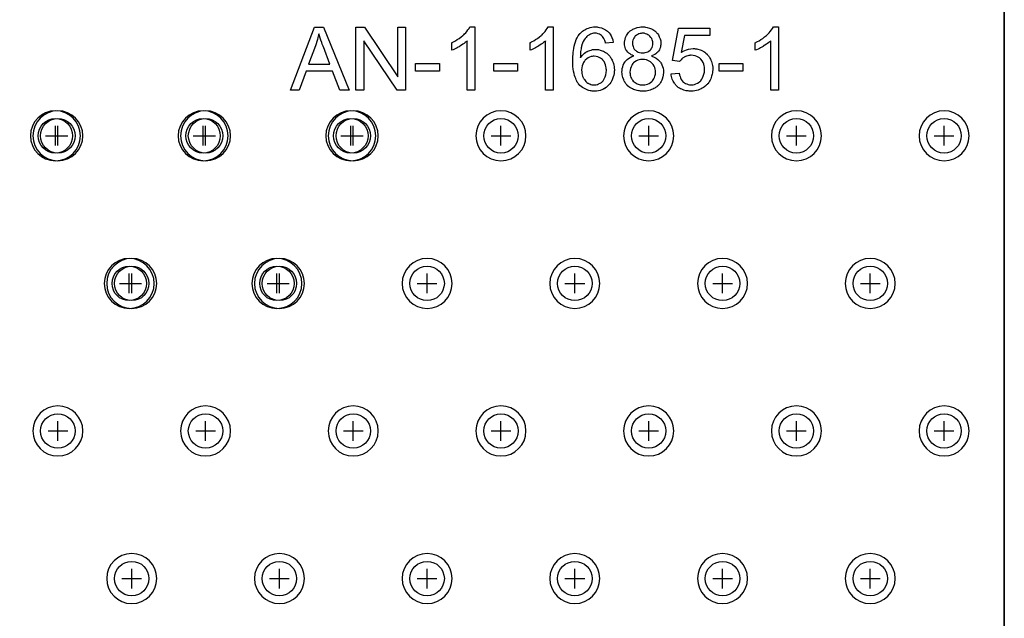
# Model space of a CAD drawing. Extents: x -5 to 35, y -92 to 8.
# Tile 20 of 25: x 15 to 35, y -57 to -45. Entities that reach past the tile are written whole.
import ezdxf

# ---------------------------------------------------------------- set-up
doc = ezdxf.new("R2010")
doc.units = 0
doc.layers.get('0').update_dxf_attribs({"linetype": 'CONTINUOUS'})
for name, color, linetype in [('gbl', 5, 'CONTINUOUS'), ('gd1', 1, 'CONTINUOUS'), ('gg1', 5, 'CONTINUOUS'), ('gm1', 6, 'CONTINUOUS'), ('gtl', 1, 'CONTINUOUS'), ('gto', 1, 'CONTINUOUS')]:
    doc.layers.add(name, color=color, linetype=linetype)

# ---------------------------------------------------------------- blocks, each defined once
blk = doc.blocks.new('D19')
blk.add_circle((0, 0), 0.35)

msp = doc.modelspace()

# ---------------------------------------------------------------- linework, layer by layer
at = {"layer": 'gbl', "color": 5}
msp.add_lwpolyline([(35.00007, -91.950184), (-5.00001, -91.950184), (-5.00001, -6.950014), (35.00007, -6.950014), (35.00007, -4.95001), (35.00007, -4.95001), (35.00007, -91.950184)], dxfattribs=at)
at = {"layer": 'gd1', "color": 1}
for points in [[(16.234932, -47.426695), (16.234932, -47.426695), (16.234932, -47.426695, 1), (15.21893, -47.426695), (15.21893, -47.426695), (15.21893, -47.426695, 1), (16.234932, -47.426695), (16.234932, -47.426695)], [(16.284933, -47.426695), (16.284933, -47.426695), (16.284933, -47.426695, 1), (15.268931, -47.426695), (15.268931, -47.426695), (15.268931, -47.426695, 1), (16.284933, -47.426695), (16.284933, -47.426695)], [(19.234938, -47.426695), (19.234938, -47.426695), (19.234938, -47.426695, 1), (18.218936, -47.426695), (18.218936, -47.426695), (18.218936, -47.426695, 1), (19.234938, -47.426695), (19.234938, -47.426695)], [(19.284939, -47.426695), (19.284939, -47.426695), (19.284939, -47.426695, 1), (18.268937, -47.426695), (18.268937, -47.426695), (18.268937, -47.426695, 1), (19.284939, -47.426695), (19.284939, -47.426695)], [(22.234944, -47.426695), (22.234944, -47.426695), (22.234944, -47.426695, 1), (21.218942, -47.426695), (21.218942, -47.426695), (21.218942, -47.426695, 1), (22.234944, -47.426695), (22.234944, -47.426695)], [(22.284945, -47.426695), (22.284945, -47.426695), (22.284945, -47.426695, 1), (21.268943, -47.426695), (21.268943, -47.426695), (21.268943, -47.426695, 1), (22.284945, -47.426695), (22.284945, -47.426695)], [(25.284951, -47.426695), (25.284951, -47.426695), (25.284951, -47.426695, 1), (24.268949, -47.426695), (24.268949, -47.426695), (24.268949, -47.426695, 1), (25.284951, -47.426695), (25.284951, -47.426695)], [(25.284951, -47.426695), (25.284951, -47.426695), (25.284951, -47.426695, 1), (24.268949, -47.426695), (24.268949, -47.426695), (24.268949, -47.426695, 1), (25.284951, -47.426695), (25.284951, -47.426695)], [(28.284957, -47.426695), (28.284957, -47.426695), (28.284957, -47.426695, 1), (27.268955, -47.426695), (27.268955, -47.426695), (27.268955, -47.426695, 1), (28.284957, -47.426695), (28.284957, -47.426695)], [(28.284957, -47.426695), (28.284957, -47.426695), (28.284957, -47.426695, 1), (27.268955, -47.426695), (27.268955, -47.426695), (27.268955, -47.426695, 1), (28.284957, -47.426695), (28.284957, -47.426695)], [(31.284963, -47.426695), (31.284963, -47.426695), (31.284963, -47.426695, 1), (30.268961, -47.426695), (30.268961, -47.426695), (30.268961, -47.426695, 1), (31.284963, -47.426695), (31.284963, -47.426695)], [(31.284963, -47.426695), (31.284963, -47.426695), (31.284963, -47.426695, 1), (30.268961, -47.426695), (30.268961, -47.426695), (30.268961, -47.426695, 1), (31.284963, -47.426695), (31.284963, -47.426695)], [(34.284969, -47.426695), (34.284969, -47.426695), (34.284969, -47.426695, 1), (33.268967, -47.426695), (33.268967, -47.426695), (33.268967, -47.426695, 1), (34.284969, -47.426695), (34.284969, -47.426695)], [(34.284969, -47.426695), (34.284969, -47.426695), (34.284969, -47.426695, 1), (33.268967, -47.426695), (33.268967, -47.426695), (33.268967, -47.426695, 1), (34.284969, -47.426695), (34.284969, -47.426695)], [(17.734935, -50.426701), (17.734935, -50.426701), (17.734935, -50.426701, 1), (16.718933, -50.426701), (16.718933, -50.426701), (16.718933, -50.426701, 1), (17.734935, -50.426701), (17.734935, -50.426701)], [(17.784936, -50.426701), (17.784936, -50.426701), (17.784936, -50.426701, 1), (16.768934, -50.426701), (16.768934, -50.426701), (16.768934, -50.426701, 1), (17.784936, -50.426701), (17.784936, -50.426701)], [(20.734941, -50.426701), (20.734941, -50.426701), (20.734941, -50.426701, 1), (19.718939, -50.426701), (19.718939, -50.426701), (19.718939, -50.426701, 1), (20.734941, -50.426701), (20.734941, -50.426701)], [(20.784942, -50.426701), (20.784942, -50.426701), (20.784942, -50.426701, 1), (19.76894, -50.426701), (19.76894, -50.426701), (19.76894, -50.426701, 1), (20.784942, -50.426701), (20.784942, -50.426701)], [(23.784948, -50.426701), (23.784948, -50.426701), (23.784948, -50.426701, 1), (22.768946, -50.426701), (22.768946, -50.426701), (22.768946, -50.426701, 1), (23.784948, -50.426701), (23.784948, -50.426701)], [(23.784948, -50.426701), (23.784948, -50.426701), (23.784948, -50.426701, 1), (22.768946, -50.426701), (22.768946, -50.426701), (22.768946, -50.426701, 1), (23.784948, -50.426701), (23.784948, -50.426701)], [(26.784954, -50.426701), (26.784954, -50.426701), (26.784954, -50.426701, 1), (25.768952, -50.426701), (25.768952, -50.426701), (25.768952, -50.426701, 1), (26.784954, -50.426701), (26.784954, -50.426701)], [(26.784954, -50.426701), (26.784954, -50.426701), (26.784954, -50.426701, 1), (25.768952, -50.426701), (25.768952, -50.426701), (25.768952, -50.426701, 1), (26.784954, -50.426701), (26.784954, -50.426701)], [(29.78496, -50.426701), (29.78496, -50.426701), (29.78496, -50.426701, 1), (28.768958, -50.426701), (28.768958, -50.426701), (28.768958, -50.426701, 1), (29.78496, -50.426701), (29.78496, -50.426701)], [(29.78496, -50.426701), (29.78496, -50.426701), (29.78496, -50.426701, 1), (28.768958, -50.426701), (28.768958, -50.426701), (28.768958, -50.426701, 1), (29.78496, -50.426701), (29.78496, -50.426701)], [(32.784966, -50.426701), (32.784966, -50.426701), (32.784966, -50.426701, 1), (31.768964, -50.426701), (31.768964, -50.426701), (31.768964, -50.426701, 1), (32.784966, -50.426701), (32.784966, -50.426701)], [(32.784966, -50.426701), (32.784966, -50.426701), (32.784966, -50.426701, 1), (31.768964, -50.426701), (31.768964, -50.426701), (31.768964, -50.426701, 1), (32.784966, -50.426701), (32.784966, -50.426701)], [(16.284933, -53.426707), (16.284933, -53.426707), (16.284933, -53.426707, 1), (15.268931, -53.426707), (15.268931, -53.426707), (15.268931, -53.426707, 1), (16.284933, -53.426707), (16.284933, -53.426707)], [(16.284933, -53.426707), (16.284933, -53.426707), (16.284933, -53.426707, 1), (15.268931, -53.426707), (15.268931, -53.426707), (15.268931, -53.426707, 1), (16.284933, -53.426707), (16.284933, -53.426707)], [(19.284939, -53.426707), (19.284939, -53.426707), (19.284939, -53.426707, 1), (18.268937, -53.426707), (18.268937, -53.426707), (18.268937, -53.426707, 1), (19.284939, -53.426707), (19.284939, -53.426707)], [(19.284939, -53.426707), (19.284939, -53.426707), (19.284939, -53.426707, 1), (18.268937, -53.426707), (18.268937, -53.426707), (18.268937, -53.426707, 1), (19.284939, -53.426707), (19.284939, -53.426707)], [(22.284945, -53.426707), (22.284945, -53.426707), (22.284945, -53.426707, 1), (21.268943, -53.426707), (21.268943, -53.426707), (21.268943, -53.426707, 1), (22.284945, -53.426707), (22.284945, -53.426707)], [(22.284945, -53.426707), (22.284945, -53.426707), (22.284945, -53.426707, 1), (21.268943, -53.426707), (21.268943, -53.426707), (21.268943, -53.426707, 1), (22.284945, -53.426707), (22.284945, -53.426707)], [(25.284951, -53.426707), (25.284951, -53.426707), (25.284951, -53.426707, 1), (24.268949, -53.426707), (24.268949, -53.426707), (24.268949, -53.426707, 1), (25.284951, -53.426707), (25.284951, -53.426707)], [(25.284951, -53.426707), (25.284951, -53.426707), (25.284951, -53.426707, 1), (24.268949, -53.426707), (24.268949, -53.426707), (24.268949, -53.426707, 1), (25.284951, -53.426707), (25.284951, -53.426707)], [(28.284957, -53.426707), (28.284957, -53.426707), (28.284957, -53.426707, 1), (27.268955, -53.426707), (27.268955, -53.426707), (27.268955, -53.426707, 1), (28.284957, -53.426707), (28.284957, -53.426707)], [(28.284957, -53.426707), (28.284957, -53.426707), (28.284957, -53.426707, 1), (27.268955, -53.426707), (27.268955, -53.426707), (27.268955, -53.426707, 1), (28.284957, -53.426707), (28.284957, -53.426707)], [(31.284963, -53.426707), (31.284963, -53.426707), (31.284963, -53.426707, 1), (30.268961, -53.426707), (30.268961, -53.426707), (30.268961, -53.426707, 1), (31.284963, -53.426707), (31.284963, -53.426707)], [(31.284963, -53.426707), (31.284963, -53.426707), (31.284963, -53.426707, 1), (30.268961, -53.426707), (30.268961, -53.426707), (30.268961, -53.426707, 1), (31.284963, -53.426707), (31.284963, -53.426707)], [(34.284969, -53.426707), (34.284969, -53.426707), (34.284969, -53.426707, 1), (33.268967, -53.426707), (33.268967, -53.426707), (33.268967, -53.426707, 1), (34.284969, -53.426707), (34.284969, -53.426707)], [(34.284969, -53.426707), (34.284969, -53.426707), (34.284969, -53.426707, 1), (33.268967, -53.426707), (33.268967, -53.426707), (33.268967, -53.426707, 1), (34.284969, -53.426707), (34.284969, -53.426707)], [(17.784936, -56.426713), (17.784936, -56.426713), (17.784936, -56.426713, 1), (16.768934, -56.426713), (16.768934, -56.426713), (16.768934, -56.426713, 1), (17.784936, -56.426713), (17.784936, -56.426713)], [(17.784936, -56.426713), (17.784936, -56.426713), (17.784936, -56.426713, 1), (16.768934, -56.426713), (16.768934, -56.426713), (16.768934, -56.426713, 1), (17.784936, -56.426713), (17.784936, -56.426713)], [(20.784942, -56.426713), (20.784942, -56.426713), (20.784942, -56.426713, 1), (19.76894, -56.426713), (19.76894, -56.426713), (19.76894, -56.426713, 1), (20.784942, -56.426713), (20.784942, -56.426713)], [(20.784942, -56.426713), (20.784942, -56.426713), (20.784942, -56.426713, 1), (19.76894, -56.426713), (19.76894, -56.426713), (19.76894, -56.426713, 1), (20.784942, -56.426713), (20.784942, -56.426713)], [(23.784948, -56.426713), (23.784948, -56.426713), (23.784948, -56.426713, 1), (22.768946, -56.426713), (22.768946, -56.426713), (22.768946, -56.426713, 1), (23.784948, -56.426713), (23.784948, -56.426713)], [(23.784948, -56.426713), (23.784948, -56.426713), (23.784948, -56.426713, 1), (22.768946, -56.426713), (22.768946, -56.426713), (22.768946, -56.426713, 1), (23.784948, -56.426713), (23.784948, -56.426713)], [(26.784954, -56.426713), (26.784954, -56.426713), (26.784954, -56.426713, 1), (25.768952, -56.426713), (25.768952, -56.426713), (25.768952, -56.426713, 1), (26.784954, -56.426713), (26.784954, -56.426713)], [(26.784954, -56.426713), (26.784954, -56.426713), (26.784954, -56.426713, 1), (25.768952, -56.426713), (25.768952, -56.426713), (25.768952, -56.426713, 1), (26.784954, -56.426713), (26.784954, -56.426713)], [(29.78496, -56.426713), (29.78496, -56.426713), (29.78496, -56.426713, 1), (28.768958, -56.426713), (28.768958, -56.426713), (28.768958, -56.426713, 1), (29.78496, -56.426713), (29.78496, -56.426713)], [(29.78496, -56.426713), (29.78496, -56.426713), (29.78496, -56.426713, 1), (28.768958, -56.426713), (28.768958, -56.426713), (28.768958, -56.426713, 1), (29.78496, -56.426713), (29.78496, -56.426713)], [(32.784966, -56.426713), (32.784966, -56.426713), (32.784966, -56.426713, 1), (31.768964, -56.426713), (31.768964, -56.426713), (31.768964, -56.426713, 1), (32.784966, -56.426713), (32.784966, -56.426713)], [(32.784966, -56.426713), (32.784966, -56.426713), (32.784966, -56.426713, 1), (31.768964, -56.426713), (31.768964, -56.426713), (31.768964, -56.426713, 1), (32.784966, -56.426713), (32.784966, -56.426713)]]:
    msp.add_lwpolyline(points, format="xyb", dxfattribs=at)
at = {"layer": 'gg1', "color": 5}
for points in [[(15.726931, -47.626695), (15.726931, -47.226694)], [(15.776932, -47.626695), (15.776932, -47.226694)], [(18.726937, -47.626695), (18.726937, -47.226694)], [(18.776938, -47.626695), (18.776938, -47.226694)], [(21.726943, -47.626695), (21.726943, -47.226694)], [(21.776944, -47.626695), (21.776944, -47.226694)], [(24.77695, -47.626695), (24.77695, -47.226694)], [(24.77695, -47.626695), (24.77695, -47.226694)], [(27.776956, -47.626695), (27.776956, -47.226694)], [(27.776956, -47.626695), (27.776956, -47.226694)], [(30.776962, -47.626695), (30.776962, -47.226694)], [(30.776962, -47.626695), (30.776962, -47.226694)], [(33.776968, -47.626695), (33.776968, -47.226694)], [(33.776968, -47.626695), (33.776968, -47.226694)], [(15.526931, -47.426695), (15.926932, -47.426695)], [(15.576931, -47.426695), (15.976932, -47.426695)], [(18.526937, -47.426695), (18.926938, -47.426695)], [(18.576937, -47.426695), (18.976938, -47.426695)], [(21.526943, -47.426695), (21.926944, -47.426695)], [(21.576943, -47.426695), (21.976944, -47.426695)], [(24.576949, -47.426695), (24.97695, -47.426695)], [(24.576949, -47.426695), (24.97695, -47.426695)], [(27.576955, -47.426695), (27.976956, -47.426695)], [(27.576955, -47.426695), (27.976956, -47.426695)], [(30.576961, -47.426695), (30.976962, -47.426695)], [(30.576961, -47.426695), (30.976962, -47.426695)], [(33.576967, -47.426695), (33.976968, -47.426695)], [(33.576967, -47.426695), (33.976968, -47.426695)], [(17.226934, -50.626701), (17.226934, -50.2267)], [(17.276935, -50.626701), (17.276935, -50.2267)], [(20.22694, -50.626701), (20.22694, -50.2267)], [(20.276941, -50.626701), (20.276941, -50.2267)], [(23.276947, -50.626701), (23.276947, -50.2267)], [(23.276947, -50.626701), (23.276947, -50.2267)], [(26.276953, -50.626701), (26.276953, -50.2267)], [(26.276953, -50.626701), (26.276953, -50.2267)], [(29.276959, -50.626701), (29.276959, -50.2267)], [(29.276959, -50.626701), (29.276959, -50.2267)], [(32.276965, -50.626701), (32.276965, -50.2267)], [(32.276965, -50.626701), (32.276965, -50.2267)], [(17.026934, -50.426701), (17.426935, -50.426701)], [(17.076934, -50.426701), (17.476935, -50.426701)], [(20.02694, -50.426701), (20.426941, -50.426701)], [(20.07694, -50.426701), (20.476941, -50.426701)], [(23.076946, -50.426701), (23.476947, -50.426701)], [(23.076946, -50.426701), (23.476947, -50.426701)], [(26.076952, -50.426701), (26.476953, -50.426701)], [(26.076952, -50.426701), (26.476953, -50.426701)], [(29.076958, -50.426701), (29.476959, -50.426701)], [(29.076958, -50.426701), (29.476959, -50.426701)], [(32.076964, -50.426701), (32.476965, -50.426701)], [(32.076964, -50.426701), (32.476965, -50.426701)], [(15.776932, -53.626707), (15.776932, -53.226706)], [(15.776932, -53.626707), (15.776932, -53.226706)], [(18.776938, -53.626707), (18.776938, -53.226706)], [(18.776938, -53.626707), (18.776938, -53.226706)], [(21.776944, -53.626707), (21.776944, -53.226706)], [(21.776944, -53.626707), (21.776944, -53.226706)], [(24.77695, -53.626707), (24.77695, -53.226706)], [(24.77695, -53.626707), (24.77695, -53.226706)], [(27.776956, -53.626707), (27.776956, -53.226706)], [(27.776956, -53.626707), (27.776956, -53.226706)], [(30.776962, -53.626707), (30.776962, -53.226706)], [(30.776962, -53.626707), (30.776962, -53.226706)], [(33.776968, -53.626707), (33.776968, -53.226706)], [(33.776968, -53.626707), (33.776968, -53.226706)], [(15.576931, -53.426707), (15.976932, -53.426707)], [(15.576931, -53.426707), (15.976932, -53.426707)], [(18.576937, -53.426707), (18.976938, -53.426707)], [(18.576937, -53.426707), (18.976938, -53.426707)], [(21.576943, -53.426707), (21.976944, -53.426707)], [(21.576943, -53.426707), (21.976944, -53.426707)], [(24.576949, -53.426707), (24.97695, -53.426707)], [(24.576949, -53.426707), (24.97695, -53.426707)], [(27.576955, -53.426707), (27.976956, -53.426707)], [(27.576955, -53.426707), (27.976956, -53.426707)], [(30.576961, -53.426707), (30.976962, -53.426707)], [(30.576961, -53.426707), (30.976962, -53.426707)], [(33.576967, -53.426707), (33.976968, -53.426707)], [(33.576967, -53.426707), (33.976968, -53.426707)], [(17.276935, -56.626713), (17.276935, -56.226712)], [(17.276935, -56.626713), (17.276935, -56.226712)], [(20.276941, -56.626713), (20.276941, -56.226712)], [(20.276941, -56.626713), (20.276941, -56.226712)], [(23.276947, -56.626713), (23.276947, -56.226712)], [(23.276947, -56.626713), (23.276947, -56.226712)], [(26.276953, -56.626713), (26.276953, -56.226712)], [(26.276953, -56.626713), (26.276953, -56.226712)], [(29.276959, -56.626713), (29.276959, -56.226712)], [(29.276959, -56.626713), (29.276959, -56.226712)], [(32.276965, -56.626713), (32.276965, -56.226712)], [(32.276965, -56.626713), (32.276965, -56.226712)], [(17.076934, -56.426713), (17.476935, -56.426713)], [(17.076934, -56.426713), (17.476935, -56.426713)], [(20.07694, -56.426713), (20.476941, -56.426713)], [(20.07694, -56.426713), (20.476941, -56.426713)], [(23.076946, -56.426713), (23.476947, -56.426713)], [(23.076946, -56.426713), (23.476947, -56.426713)], [(26.076952, -56.426713), (26.476953, -56.426713)], [(26.076952, -56.426713), (26.476953, -56.426713)], [(29.076958, -56.426713), (29.476959, -56.426713)], [(29.076958, -56.426713), (29.476959, -56.426713)], [(32.076964, -56.426713), (32.476965, -56.426713)], [(32.076964, -56.426713), (32.476965, -56.426713)]]:
    msp.add_lwpolyline(points, dxfattribs=at)
at = {"layer": 'gm1', "color": 6}
msp.add_lwpolyline([(35.00007, -91.950184), (35.00007, 8.050016)], dxfattribs=at)
at = {"layer": 'gtl', "color": 1}
msp.add_lwpolyline([(35.00007, -4.95001), (35.00007, -91.950184)], dxfattribs=at)
at = {"layer": 'gto', "color": 1}
for points in [[(21.695843, -46.500093), (21.504643, -46.500093), (21.356443, -46.111892), (20.818042, -46.111892), (20.679541, -46.500093), (20.500041, -46.500093), (20.989642, -45.21849), (21.174942, -45.21849), (21.695843, -46.500093)], [(21.077442, -45.351091), (21.077442, -45.353091), (21.075542, -45.356991), (21.075542, -45.362791), (21.073542, -45.372591), (21.069642, -45.384291), (21.065742, -45.397891), (21.057942, -45.429191), (21.048242, -45.468191), (21.036442, -45.509091), (21.022842, -45.553991), (21.007242, -45.598891), (20.866742, -45.973392), (21.301843, -45.973392), (21.169142, -45.620291), (21.169142, -45.618391), (21.167242, -45.612491), (21.163242, -45.604691), (21.159342, -45.592991), (21.153542, -45.579391), (21.147642, -45.563691), (21.135942, -45.526691), (21.120342, -45.483791), (21.104742, -45.438891), (21.091142, -45.393991), (21.077442, -45.351091)], [(22.840946, -46.500093), (22.667245, -46.500093), (21.994344, -45.493491), (21.994344, -46.500093), (21.832344, -46.500093), (21.832344, -45.21849), (22.004044, -45.21849), (22.679045, -46.224992), (22.679045, -45.21849), (22.840946, -45.21849), (22.840946, -46.500093)], [(24.249348, -46.500093), (24.091348, -46.500093), (24.091348, -45.497391), (24.089348, -45.499391), (24.081548, -45.507191), (24.067948, -45.516891), (24.050348, -45.530591), (24.028948, -45.548091), (24.003548, -45.565691), (23.974248, -45.587191), (23.941148, -45.606691), (23.939148, -45.606691), (23.937248, -45.608591), (23.925548, -45.616391), (23.907948, -45.626191), (23.886448, -45.637891), (23.861148, -45.651491), (23.833848, -45.663191), (23.804548, -45.676891), (23.777248, -45.688591), (23.777248, -45.534491), (23.779248, -45.534491), (23.783148, -45.532491), (23.790948, -45.528591), (23.798748, -45.522791), (23.810448, -45.516891), (23.824048, -45.511091), (23.855248, -45.493491), (23.890448, -45.472091), (23.929448, -45.446691), (23.968448, -45.417491), (24.005448, -45.386191), (24.007448, -45.384291), (24.009348, -45.382291), (24.021048, -45.370591), (24.038648, -45.353091), (24.060148, -45.331591), (24.083548, -45.304291), (24.106948, -45.274991), (24.128348, -45.24379), (24.145948, -45.21259), (24.249348, -45.21259), (24.249348, -46.500093)], [(25.839152, -46.500093), (25.681151, -46.500093), (25.681151, -45.497391), (25.679251, -45.499391), (25.671451, -45.507191), (25.657751, -45.516891), (25.640251, -45.530591), (25.618751, -45.548091), (25.593351, -45.565691), (25.564151, -45.587191), (25.530951, -45.606691), (25.529051, -45.606691), (25.527051, -45.608591), (25.515351, -45.616391), (25.497751, -45.626191), (25.476351, -45.637891), (25.450951, -45.651491), (25.423651, -45.663191), (25.394451, -45.676891), (25.367151, -45.688591), (25.367151, -45.534491), (25.369051, -45.534491), (25.372951, -45.532491), (25.380751, -45.528591), (25.388551, -45.522791), (25.400251, -45.516891), (25.413951, -45.511091), (25.445151, -45.493491), (25.480251, -45.472091), (25.519251, -45.446691), (25.558251, -45.417491), (25.595351, -45.386191), (25.597251, -45.384291), (25.599251, -45.382291), (25.610951, -45.370591), (25.628551, -45.353091), (25.649951, -45.331591), (25.673351, -45.304291), (25.696751, -45.274991), (25.718251, -45.24379), (25.735751, -45.21259), (25.839152, -45.21259), (25.839152, -46.500093)], [(26.718953, -45.21459), (26.730653, -45.21459), (26.746253, -45.21649), (26.781354, -45.22239), (26.820354, -45.23409), (26.861354, -45.24969), (26.902354, -45.269191), (26.921854, -45.282791), (26.941354, -45.298491), (26.943254, -45.298491), (26.945254, -45.302391), (26.956954, -45.314091), (26.972554, -45.333591), (26.992054, -45.358891), (27.013554, -45.392091), (27.031054, -45.431091), (27.048654, -45.477891), (27.058354, -45.530591), (26.902354, -45.542291), (26.902354, -45.540291), (26.902354, -45.538391), (26.898454, -45.526691), (26.892554, -45.511091), (26.886754, -45.491591), (26.867154, -45.446691), (26.855454, -45.427191), (26.841854, -45.409591), (26.839854, -45.405691), (26.830154, -45.397891), (26.816454, -45.388191), (26.798954, -45.374491), (26.775554, -45.362791), (26.748253, -45.351091), (26.716953, -45.343291), (26.683853, -45.341391), (26.670153, -45.341391), (26.656553, -45.343291), (26.638953, -45.347191), (26.617553, -45.351091), (26.594053, -45.358891), (26.572653, -45.370591), (26.549253, -45.384291), (26.545353, -45.386191), (26.537553, -45.393991), (26.523853, -45.407691), (26.508253, -45.425291), (26.488753, -45.446691), (26.469253, -45.473991), (26.449753, -45.507191), (26.432153, -45.544291), (26.432153, -45.546191), (26.430253, -45.548091), (26.428253, -45.555991), (26.426353, -45.563691), (26.422453, -45.573491), (26.418553, -45.587191), (26.414653, -45.602791), (26.410753, -45.620291), (26.406853, -45.639791), (26.402953, -45.661291), (26.399053, -45.686691), (26.395153, -45.711991), (26.393153, -45.741291), (26.391253, -45.772492), (26.389253, -45.805592), (26.389253, -45.838792), (26.391253, -45.836892), (26.399053, -45.827092), (26.410753, -45.811492), (26.428253, -45.791992), (26.447853, -45.770492), (26.471253, -45.749091), (26.498553, -45.729591), (26.527753, -45.711991), (26.531653, -45.710091), (26.541453, -45.706191), (26.558953, -45.698291), (26.580453, -45.690491), (26.605853, -45.682791), (26.635053, -45.674891), (26.666253, -45.670991), (26.699453, -45.669091), (26.715053, -45.669091), (26.726753, -45.670991), (26.740453, -45.672991), (26.756054, -45.674891), (26.793054, -45.682791), (26.834054, -45.698291), (26.857454, -45.706191), (26.878954, -45.717891), (26.902354, -45.731491), (26.925754, -45.747091), (26.947154, -45.764692), (26.968654, -45.786092), (26.970554, -45.788092), (26.972554, -45.791992), (26.978354, -45.797792), (26.986254, -45.807592), (26.993954, -45.819292), (27.003754, -45.832992), (27.013554, -45.848592), (27.025254, -45.866092), (27.034954, -45.887592), (27.044754, -45.908992), (27.054454, -45.934392), (27.062254, -45.959692), (27.070054, -45.988992), (27.075954, -46.018292), (27.077854, -46.051392), (27.079854, -46.084592), (27.079854, -46.086492), (27.079854, -46.090492), (27.079854, -46.096292), (27.079854, -46.104092), (27.077854, -46.115792), (27.077854, -46.127492), (27.073954, -46.158692), (27.066154, -46.191892), (27.058354, -46.230892), (27.044754, -46.269893), (27.027154, -46.308893), (27.027154, -46.310893), (27.025254, -46.312793), (27.021354, -46.318693), (27.017454, -46.326493), (27.005754, -46.343993), (26.990054, -46.367493), (26.968654, -46.392793), (26.943254, -46.418193), (26.915954, -46.443493), (26.882854, -46.466893), (26.878954, -46.468893), (26.867154, -46.474693), (26.847754, -46.484493), (26.824254, -46.494193), (26.793054, -46.503993), (26.757954, -46.513693), (26.718953, -46.519593), (26.677953, -46.521593), (26.670153, -46.521593), (26.658453, -46.519593), (26.644853, -46.519593), (26.629253, -46.517693), (26.609753, -46.513693), (26.588253, -46.509893), (26.564853, -46.503993), (26.539453, -46.496193), (26.512153, -46.486393), (26.486853, -46.474693), (26.459453, -46.461093), (26.432153, -46.443493), (26.404853, -46.423993), (26.379553, -46.402593), (26.356153, -46.377193), (26.354153, -46.375193), (26.350253, -46.369393), (26.344453, -46.361593), (26.336653, -46.349893), (26.326853, -46.334293), (26.317153, -46.314793), (26.305353, -46.291393), (26.295653, -46.264093), (26.283953, -46.232792), (26.272253, -46.197692), (26.262453, -46.158692), (26.252753, -46.115792), (26.244952, -46.068992), (26.239052, -46.016292), (26.235152, -45.961692), (26.233252, -45.901192), (26.233252, -45.899292), (26.233252, -45.897292), (26.233252, -45.891492), (26.233252, -45.885592), (26.233252, -45.866092), (26.235152, -45.840792), (26.237152, -45.809492), (26.241052, -45.774392), (26.244952, -45.735391), (26.250753, -45.694491), (26.256653, -45.649591), (26.266353, -45.604691), (26.278053, -45.559791), (26.291753, -45.516891), (26.307353, -45.472091), (26.324953, -45.432991), (26.346353, -45.393991), (26.369753, -45.360891), (26.371753, -45.358891), (26.375653, -45.354991), (26.381453, -45.347191), (26.391253, -45.337491), (26.404853, -45.325791), (26.418553, -45.314091), (26.436153, -45.300391), (26.455553, -45.286791), (26.477053, -45.273091), (26.502453, -45.259391), (26.527753, -45.24769), (26.557053, -45.23599), (26.588253, -45.22629), (26.621453, -45.21849), (26.656553, -45.21459), (26.693553, -45.21259), (26.707253, -45.21259), (26.718953, -45.21459)], [(27.678655, -45.21459), (27.694355, -45.21459), (27.709955, -45.21849), (27.748955, -45.22429), (27.791856, -45.23599), (27.836756, -45.253591), (27.860156, -45.265291), (27.881556, -45.276991), (27.903056, -45.292591), (27.922556, -45.310191), (27.924456, -45.312091), (27.926456, -45.314091), (27.932256, -45.319891), (27.938156, -45.327691), (27.945956, -45.337491), (27.955756, -45.349191), (27.975256, -45.376491), (27.992756, -45.411591), (28.010356, -45.452591), (28.022056, -45.497391), (28.023956, -45.522791), (28.025956, -45.548091), (28.025956, -45.551991), (28.025956, -45.563691), (28.023956, -45.579391), (28.020056, -45.600791), (28.014256, -45.626191), (28.006456, -45.651491), (27.994756, -45.678791), (27.979156, -45.704191), (27.977156, -45.706191), (27.971356, -45.713991), (27.959656, -45.725691), (27.944056, -45.741291), (27.924456, -45.756892), (27.899156, -45.772492), (27.869856, -45.789992), (27.836756, -45.803692), (27.838656, -45.803692), (27.842556, -45.805592), (27.848456, -45.807592), (27.856256, -45.811492), (27.877656, -45.821292), (27.903056, -45.832992), (27.932256, -45.850492), (27.961556, -45.871992), (27.990856, -45.899292), (28.016156, -45.928492), (28.018156, -45.932392), (28.025956, -45.944092), (28.035656, -45.961692), (28.047356, -45.987092), (28.059056, -46.016292), (28.068856, -46.051392), (28.076656, -46.090492), (28.078656, -46.133392), (28.078656, -46.135292), (28.078656, -46.141192), (28.078656, -46.148992), (28.076656, -46.160692), (28.074656, -46.174292), (28.072756, -46.191892), (28.064956, -46.230892), (28.049356, -46.273793), (28.041556, -46.297193), (28.029856, -46.320593), (28.016156, -46.343993), (28.000556, -46.367493), (27.983056, -46.388893), (27.961556, -46.410393), (27.959656, -46.412293), (27.955756, -46.414293), (27.949856, -46.420093), (27.940156, -46.427893), (27.928456, -46.435693), (27.914756, -46.445493), (27.899156, -46.455193), (27.879656, -46.464993), (27.858156, -46.476693), (27.834756, -46.486393), (27.809356, -46.496193), (27.782056, -46.503993), (27.754756, -46.511793), (27.723555, -46.517693), (27.690455, -46.519593), (27.655355, -46.521593), (27.637755, -46.521593), (27.624055, -46.519593), (27.608455, -46.517693), (27.588955, -46.515693), (27.569455, -46.511793), (27.546055, -46.507893), (27.497255, -46.494193), (27.471955, -46.484493), (27.446555, -46.474693), (27.421255, -46.461093), (27.395855, -46.447393), (27.372455, -46.429893), (27.349055, -46.410393), (27.347055, -46.408393), (27.343155, -46.404493), (27.339255, -46.398693), (27.331455, -46.390893), (27.321755, -46.379193), (27.311955, -46.365493), (27.302255, -46.349893), (27.292455, -46.332293), (27.280755, -46.312793), (27.271055, -46.291393), (27.251455, -46.244492), (27.243654, -46.217192), (27.239754, -46.189892), (27.235854, -46.160692), (27.233954, -46.129492), (27.233954, -46.127492), (27.233954, -46.123592), (27.233954, -46.117792), (27.235854, -46.107992), (27.235854, -46.098192), (27.237854, -46.084592), (27.241754, -46.057292), (27.249554, -46.024092), (27.261255, -45.988992), (27.274955, -45.953892), (27.296355, -45.920692), (27.296355, -45.918792), (27.300255, -45.916792), (27.308055, -45.907092), (27.323655, -45.891492), (27.343155, -45.873892), (27.368555, -45.854392), (27.399755, -45.834892), (27.436855, -45.817292), (27.477755, -45.803692), (27.475855, -45.803692), (27.473855, -45.801692), (27.462155, -45.797792), (27.444655, -45.788092), (27.423155, -45.778292), (27.397855, -45.762692), (27.374355, -45.745191), (27.350955, -45.725691), (27.331455, -45.702191), (27.329555, -45.698291), (27.323655, -45.690491), (27.315855, -45.676891), (27.308055, -45.657391), (27.300255, -45.633991), (27.292455, -45.606691), (27.286655, -45.577391), (27.284655, -45.544291), (27.284655, -45.542291), (27.284655, -45.538391), (27.284655, -45.530591), (27.286655, -45.520791), (27.288555, -45.509091), (27.290555, -45.495491), (27.296355, -45.462291), (27.308055, -45.425291), (27.327555, -45.386191), (27.337355, -45.364791), (27.350955, -45.345291), (27.366555, -45.325791), (27.384155, -45.308191), (27.386055, -45.306291), (27.388055, -45.304291), (27.393955, -45.298491), (27.401655, -45.292591), (27.413455, -45.286791), (27.425155, -45.276991), (27.438755, -45.269191), (27.456355, -45.259391), (27.493355, -45.24189), (27.540155, -45.22819), (27.592855, -45.21649), (27.620155, -45.21459), (27.651355, -45.21259), (27.667055, -45.21259), (27.678655, -45.21459)], [(27.655355, -45.341391), (27.639655, -45.341391), (27.624055, -45.345291), (27.602655, -45.349191), (27.579255, -45.354991), (27.553855, -45.366691), (27.528555, -45.380391), (27.505055, -45.399891), (27.503155, -45.401791), (27.495355, -45.409591), (27.487555, -45.423291), (27.475855, -45.438891), (27.466055, -45.458391), (27.456355, -45.483791), (27.448555, -45.509091), (27.446555, -45.538391), (27.446555, -45.542291), (27.446555, -45.553991), (27.450455, -45.569591), (27.454355, -45.591091), (27.460255, -45.614491), (27.469955, -45.637891), (27.483655, -45.663191), (27.503155, -45.686691), (27.505055, -45.688591), (27.512855, -45.694491), (27.526555, -45.704191), (27.544155, -45.713991), (27.565555, -45.725691), (27.592855, -45.733491), (27.622155, -45.741291), (27.655355, -45.743191), (27.670955, -45.743191), (27.686555, -45.739291), (27.707955, -45.735391), (27.731355, -45.729591), (27.756756, -45.719791), (27.782056, -45.706191), (27.805556, -45.686691), (27.807456, -45.684691), (27.815256, -45.676891), (27.825056, -45.665191), (27.834756, -45.647591), (27.846456, -45.628091), (27.854256, -45.602791), (27.862056, -45.575491), (27.864056, -45.546191), (27.864056, -45.544291), (27.864056, -45.542291), (27.864056, -45.532491), (27.860156, -45.514991), (27.856256, -45.495491), (27.848456, -45.473991), (27.838656, -45.448691), (27.823056, -45.425291), (27.803556, -45.401791), (27.801556, -45.399891), (27.793856, -45.392091), (27.780156, -45.382291), (27.762556, -45.370591), (27.741155, -45.360891), (27.715755, -45.351091), (27.688455, -45.343291), (27.655355, -45.341391)], [(29.018858, -45.388191), (28.507757, -45.388191), (28.437557, -45.733491), (28.439457, -45.731491), (28.443357, -45.729591), (28.449257, -45.725691), (28.457057, -45.719791), (28.468757, -45.713991), (28.480457, -45.708091), (28.511657, -45.692491), (28.546757, -45.676891), (28.587757, -45.665191), (28.632657, -45.655391), (28.679457, -45.651491), (28.695057, -45.651491), (28.706757, -45.653491), (28.722357, -45.655391), (28.737957, -45.657391), (28.757458, -45.661291), (28.776958, -45.665191), (28.821858, -45.680791), (28.845258, -45.688591), (28.868658, -45.700291), (28.893958, -45.713991), (28.917458, -45.729591), (28.940858, -45.747091), (28.962258, -45.768592), (28.964258, -45.770492), (28.968158, -45.774392), (28.973958, -45.780292), (28.979858, -45.789992), (28.989558, -45.801692), (28.999358, -45.815392), (29.009158, -45.830992), (29.020858, -45.848592), (29.032458, -45.869992), (29.042258, -45.891492), (29.052058, -45.916792), (29.061758, -45.942192), (29.067658, -45.971492), (29.073458, -46.000692), (29.077358, -46.033892), (29.079358, -46.066992), (29.079358, -46.068992), (29.079358, -46.074792), (29.079358, -46.084592), (29.077358, -46.096292), (29.075458, -46.111892), (29.073458, -46.129492), (29.071558, -46.148992), (29.067658, -46.170392), (29.053958, -46.217192), (29.036458, -46.265993), (29.024758, -46.293293), (29.011058, -46.318693), (28.995458, -46.343993), (28.977858, -46.367493), (28.975958, -46.369393), (28.972058, -46.373293), (28.964258, -46.381093), (28.954458, -46.390893), (28.942758, -46.402593), (28.927158, -46.416193), (28.909658, -46.429893), (28.888158, -46.443493), (28.866658, -46.459093), (28.841358, -46.472793), (28.812058, -46.486393), (28.782858, -46.498193), (28.749657, -46.507893), (28.716457, -46.515693), (28.679457, -46.519593), (28.640457, -46.521593), (28.622857, -46.521593), (28.611157, -46.519593), (28.597457, -46.517693), (28.579957, -46.515693), (28.560457, -46.513693), (28.538957, -46.509893), (28.494157, -46.498193), (28.447257, -46.480593), (28.423857, -46.468893), (28.400457, -46.455193), (28.377057, -46.441593), (28.355657, -46.423993), (28.353657, -46.422093), (28.351757, -46.420093), (28.345857, -46.414293), (28.338057, -46.406493), (28.330257, -46.396693), (28.320457, -46.384993), (28.310757, -46.371393), (28.299057, -46.355793), (28.277557, -46.318693), (28.256157, -46.273793), (28.240556, -46.223092), (28.234656, -46.193792), (28.230756, -46.164592), (28.396557, -46.152892), (28.396557, -46.154792), (28.396557, -46.158692), (28.398557, -46.164592), (28.400457, -46.172392), (28.406357, -46.193792), (28.414157, -46.221192), (28.423857, -46.250393), (28.439457, -46.279693), (28.457057, -46.308893), (28.480457, -46.334293), (28.484357, -46.336193), (28.492157, -46.343993), (28.505857, -46.351793), (28.525357, -46.363493), (28.548757, -46.373293), (28.576057, -46.383093), (28.607257, -46.390893), (28.640457, -46.392793), (28.652157, -46.392793), (28.659957, -46.390893), (28.681357, -46.388893), (28.708657, -46.383093), (28.737957, -46.371393), (28.771158, -46.357693), (28.802358, -46.336193), (28.817958, -46.324493), (28.833558, -46.308893), (28.833558, -46.306993), (28.837458, -46.304993), (28.845258, -46.293293), (28.858858, -46.273793), (28.872558, -46.248492), (28.886258, -46.215292), (28.899858, -46.176292), (28.907658, -46.131392), (28.911558, -46.080692), (28.911558, -46.078692), (28.911558, -46.074792), (28.911558, -46.066992), (28.909658, -46.059192), (28.909658, -46.047492), (28.907658, -46.033892), (28.901858, -46.002692), (28.893958, -45.969492), (28.880358, -45.934392), (28.860858, -45.899292), (28.835458, -45.868092), (28.831558, -45.864192), (28.821858, -45.856392), (28.806258, -45.842692), (28.782858, -45.828992), (28.755458, -45.815392), (28.720357, -45.801692), (28.681357, -45.793892), (28.638457, -45.789992), (28.624857, -45.789992), (28.611157, -45.791992), (28.591657, -45.793892), (28.570157, -45.799792), (28.546757, -45.805592), (28.523357, -45.815392), (28.499957, -45.827092), (28.498057, -45.828992), (28.490257, -45.832992), (28.478557, -45.840792), (28.464857, -45.850492), (28.451157, -45.864192), (28.435557, -45.879792), (28.419957, -45.897292), (28.406357, -45.916792), (28.258057, -45.895392), (28.382957, -45.23799), (29.018858, -45.23799), (29.018858, -45.388191)], [(30.413661, -46.500093), (30.255661, -46.500093), (30.255661, -45.497391), (30.253661, -45.499391), (30.24586, -45.507191), (30.23216, -45.516891), (30.21466, -45.530591), (30.19316, -45.548091), (30.16786, -45.565691), (30.13856, -45.587191), (30.10546, -45.606691), (30.10346, -45.606691), (30.10146, -45.608591), (30.08976, -45.616391), (30.07226, -45.626191), (30.05076, -45.637891), (30.02546, -45.651491), (29.99816, -45.663191), (29.96886, -45.676891), (29.94156, -45.688591), (29.94156, -45.534491), (29.94346, -45.534491), (29.94736, -45.532491), (29.95516, -45.528591), (29.96296, -45.522791), (29.97466, -45.516891), (29.98836, -45.511091), (30.01956, -45.493491), (30.05466, -45.472091), (30.09376, -45.446691), (30.13276, -45.417491), (30.16976, -45.386191), (30.17176, -45.384291), (30.17366, -45.382291), (30.18536, -45.370591), (30.20296, -45.353091), (30.22436, -45.331591), (30.24776, -45.304291), (30.271261, -45.274991), (30.292661, -45.24379), (30.310261, -45.21259), (30.413661, -45.21259), (30.413661, -46.500093)], [(23.525647, -46.115792), (23.043746, -46.115792), (23.043746, -45.957792), (23.525647, -45.957792), (23.525647, -46.115792)], [(25.11545, -46.115792), (24.633649, -46.115792), (24.633649, -45.957792), (25.11545, -45.957792), (25.11545, -46.115792)], [(26.668253, -45.807592), (26.658453, -45.807592), (26.650653, -45.809492), (26.631153, -45.811492), (26.605853, -45.817292), (26.578453, -45.827092), (26.547253, -45.840792), (26.518053, -45.860292), (26.488753, -45.885592), (26.484853, -45.889492), (26.477053, -45.899292), (26.465353, -45.916792), (26.451753, -45.938292), (26.438053, -45.967492), (26.426353, -46.002692), (26.418553, -46.041692), (26.414653, -46.086492), (26.414653, -46.090492), (26.414653, -46.100192), (26.416553, -46.115792), (26.418553, -46.135292), (26.422453, -46.160692), (26.428253, -46.185992), (26.436153, -46.213292), (26.447853, -46.242592), (26.449753, -46.246492), (26.453653, -46.254293), (26.461453, -46.267993), (26.473153, -46.283593), (26.486853, -46.303093), (26.502453, -46.320593), (26.521953, -46.340093), (26.543353, -46.355793), (26.545353, -46.357693), (26.555053, -46.361593), (26.566753, -46.367493), (26.582353, -46.373293), (26.601953, -46.381093), (26.625353, -46.386993), (26.648753, -46.390893), (26.674053, -46.392793), (26.683853, -46.392793), (26.691653, -46.390893), (26.709253, -46.388893), (26.734553, -46.383093), (26.759954, -46.373293), (26.789154, -46.359693), (26.818454, -46.340093), (26.845754, -46.312793), (26.849654, -46.308893), (26.857454, -46.297193), (26.869154, -46.279693), (26.882854, -46.256293), (26.894554, -46.224992), (26.906254, -46.185992), (26.914054, -46.143092), (26.917954, -46.094292), (26.917954, -46.092392), (26.917954, -46.088492), (26.917954, -46.080692), (26.915954, -46.072892), (26.915954, -46.061192), (26.914054, -46.047492), (26.910154, -46.018292), (26.900354, -45.985092), (26.888654, -45.949992), (26.871154, -45.916792), (26.847754, -45.885592), (26.843854, -45.881692), (26.835954, -45.873892), (26.820354, -45.860292), (26.798954, -45.846592), (26.773554, -45.832992), (26.742353, -45.819292), (26.707253, -45.811492), (26.668253, -45.807592)], [(27.651355, -45.871992), (27.641655, -45.871992), (27.633855, -45.873892), (27.612355, -45.875892), (27.587055, -45.881692), (27.557755, -45.889492), (27.526555, -45.903192), (27.497255, -45.920692), (27.468055, -45.946092), (27.464155, -45.949992), (27.456355, -45.959692), (27.444655, -45.975392), (27.432955, -45.996792), (27.419255, -46.024092), (27.407555, -46.055292), (27.399755, -46.092392), (27.395855, -46.131392), (27.395855, -46.133392), (27.395855, -46.143092), (27.397855, -46.154792), (27.399755, -46.172392), (27.403655, -46.191892), (27.409555, -46.215292), (27.417355, -46.238692), (27.427055, -46.262093), (27.429055, -46.264093), (27.432955, -46.271893), (27.440755, -46.283593), (27.450455, -46.297193), (27.464155, -46.312793), (27.479755, -46.330393), (27.499255, -46.345993), (27.520755, -46.359693), (27.524555, -46.361593), (27.532455, -46.365493), (27.544155, -46.369393), (27.561655, -46.375193), (27.583155, -46.383093), (27.604555, -46.386993), (27.629955, -46.390893), (27.657255, -46.392793), (27.668955, -46.392793), (27.676755, -46.390893), (27.696255, -46.388893), (27.723555, -46.383093), (27.752856, -46.375193), (27.784056, -46.361593), (27.813256, -46.343993), (27.842556, -46.320593), (27.846456, -46.316693), (27.854256, -46.306993), (27.865956, -46.291393), (27.879656, -46.269893), (27.893256, -46.244492), (27.904956, -46.211392), (27.912756, -46.176292), (27.916656, -46.135292), (27.916656, -46.133392), (27.916656, -46.129492), (27.916656, -46.123592), (27.914756, -46.115792), (27.912756, -46.096292), (27.906956, -46.068992), (27.899156, -46.039692), (27.885456, -46.008492), (27.865956, -45.977292), (27.840656, -45.947992), (27.836756, -45.944092), (27.826956, -45.936292), (27.811356, -45.924592), (27.789956, -45.908992), (27.762556, -45.895392), (27.729455, -45.883692), (27.692355, -45.875892), (27.651355, -45.871992)], [(29.689859, -46.115792), (29.208058, -46.115792), (29.208058, -45.957792), (29.689859, -45.957792), (29.689859, -46.115792)]]:
    msp.add_lwpolyline(points, dxfattribs=at)

# ---------------------------------------------------------------- block references
at = {"layer": 'gbl'}
for p in [(15.726931, -47.426695), (15.776932, -47.426695), (18.726937, -47.426695), (18.776938, -47.426695), (21.726943, -47.426695), (21.776944, -47.426695), (24.77695, -47.426695), (24.77695, -47.426695), (27.776956, -47.426695), (27.776956, -47.426695), (30.776962, -47.426695), (30.776962, -47.426695), (33.776968, -47.426695), (33.776968, -47.426695), (17.226934, -50.426701), (17.276935, -50.426701), (20.22694, -50.426701), (20.276941, -50.426701), (23.276947, -50.426701), (23.276947, -50.426701), (26.276953, -50.426701), (26.276953, -50.426701), (29.276959, -50.426701), (29.276959, -50.426701), (32.276965, -50.426701), (32.276965, -50.426701), (15.776932, -53.426707), (15.776932, -53.426707), (18.776938, -53.426707), (18.776938, -53.426707), (21.776944, -53.426707), (21.776944, -53.426707), (24.77695, -53.426707), (24.77695, -53.426707), (27.776956, -53.426707), (27.776956, -53.426707), (30.776962, -53.426707), (30.776962, -53.426707), (33.776968, -53.426707), (33.776968, -53.426707), (17.276935, -56.426713), (17.276935, -56.426713), (20.276941, -56.426713), (20.276941, -56.426713), (23.276947, -56.426713), (23.276947, -56.426713), (26.276953, -56.426713), (26.276953, -56.426713), (29.276959, -56.426713), (29.276959, -56.426713), (32.276965, -56.426713), (32.276965, -56.426713)]:
    msp.add_blockref('D19', p, dxfattribs=at)
at = {"layer": 'gtl'}
for p in [(15.726931, -47.426695), (15.776932, -47.426695), (18.726937, -47.426695), (18.776938, -47.426695), (21.726943, -47.426695), (21.776944, -47.426695), (24.77695, -47.426695), (24.77695, -47.426695), (27.776956, -47.426695), (27.776956, -47.426695), (30.776962, -47.426695), (30.776962, -47.426695), (33.776968, -47.426695), (33.776968, -47.426695), (17.226934, -50.426701), (17.276935, -50.426701), (20.22694, -50.426701), (20.276941, -50.426701), (23.276947, -50.426701), (23.276947, -50.426701), (26.276953, -50.426701), (26.276953, -50.426701), (29.276959, -50.426701), (29.276959, -50.426701), (32.276965, -50.426701), (32.276965, -50.426701), (15.776932, -53.426707), (15.776932, -53.426707), (18.776938, -53.426707), (18.776938, -53.426707), (21.776944, -53.426707), (21.776944, -53.426707), (24.77695, -53.426707), (24.77695, -53.426707), (27.776956, -53.426707), (27.776956, -53.426707), (30.776962, -53.426707), (30.776962, -53.426707), (33.776968, -53.426707), (33.776968, -53.426707), (17.276935, -56.426713), (17.276935, -56.426713), (20.276941, -56.426713), (20.276941, -56.426713), (23.276947, -56.426713), (23.276947, -56.426713), (26.276953, -56.426713), (26.276953, -56.426713), (29.276959, -56.426713), (29.276959, -56.426713), (32.276965, -56.426713), (32.276965, -56.426713)]:
    msp.add_blockref('D19', p, dxfattribs=at)

doc.saveas('drawing.dxf')
